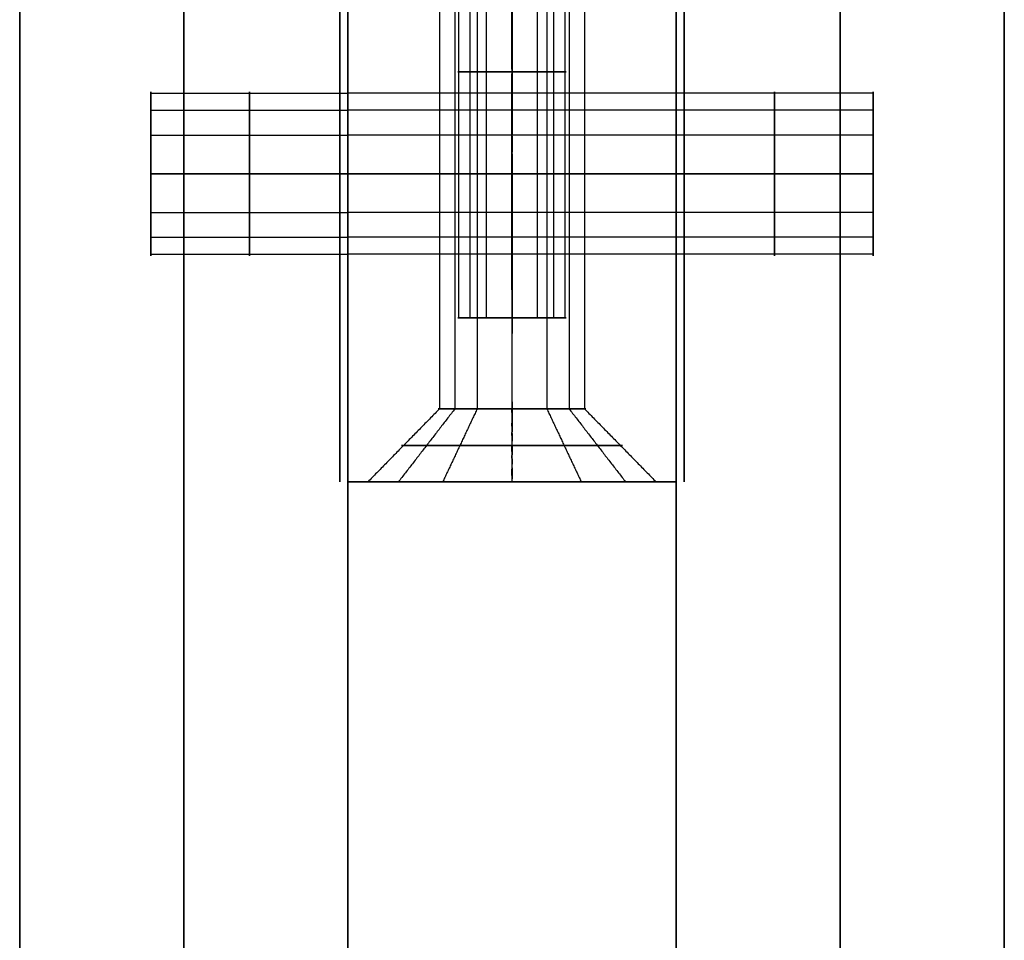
# Model space of a CAD drawing. Header units: millimetres. Extents: x -448 to 1378, y -985 to 990.
# Tile 92 of 117: x 900 to 930, y 141 to 169. Entities that reach past the tile are written whole.
import ezdxf

# ---------------------------------------------------------------- set-up
doc = ezdxf.new("R2010")
doc.units = ezdxf.units.MM
doc.header["$MEASUREMENT"] = 0
for name, color, linetype in [('IGES level 14', 8, 'Continuous'), ('IGES level 2', 8, 'Continuous'), ('IGES level 4', 8, 'Continuous'), ('IGES level 8', 8, 'Continuous')]:
    doc.layers.add(name, color=color, linetype=linetype)

msp = doc.modelspace()

# ---------------------------------------------------------------- linework, layer by layer
at = {"layer": 'IGES level 14'}
for points in [[(909.75, 175, -195), (909.75, 165, -195), (909.75, 155, -195)], [(909.75, 155, -185), (909.75, 165, -185), (909.75, 175, -185)], [(909.75, 175, -190), (909.75, 165, -190), (909.75, 155, -190)], [(920.25, 155, -195), (920.25, 165, -195), (920.25, 175, -195)], [(920.25, 175, -185), (920.25, 165, -185), (920.25, 155, -185)], [(920.25, 155, -190), (920.25, 165, -190), (920.25, 175, -190)], [(909.75, 165, -195), (909.75, 165, -190), (909.75, 165, -185)], [(920.25, 165, -185), (920.25, 165, -190), (920.25, 165, -195)], [(909.75, 155, -195), (909.75, 155, -190), (909.75, 155, -185)], [(920.25, 155, -185), (920.25, 155, -190), (920.25, 155, -195)]]:
    msp.add_open_spline(points, degree=2, dxfattribs=at)
at = {"layer": 'IGES level 2'}
for points in [[(920, -985, -20), (920, 0, -20), (920, 985, -20)], [(920, 985, 20), (920, 0, 20), (920, -985, 20)], [(920, -985, 20), (920, 0, 20), (920, 985, 20)], [(920, 985, -20), (920, 0, -20), (920, -985, -20)], [(925, 985, 20), (925, 0, 20), (925, -985, 20)], [(925, -985, -20), (925, 0, -20), (925, 985, -20)], [(930, 985, 20), (930, 0, 20), (930, -985, 20)], [(930, -985, -20), (930, 0, -20), (930, 985, -20)], [(930, -985, -20), (930, 0, -20), (930, 985, -20)], [(930, 985, 20), (930, 0, 20), (930, -985, 20)], [(920, -221.7), (920, -25), (920, 171.7)], [(930, -221.7), (930, -25), (930, 171.7)], [(926, 166.845, 10.119), (923, 166.845, 10.119), (920, 166.845, 10.119)], [(926, 166.845, -11.094), (923, 166.845, -11.094), (920, 166.845, -11.094)], [(926, 166.326, 12.193), (923, 166.326, 12.193), (920, 166.326, 12.193)], [(926, 166.326, -9.021), (923, 166.326, -9.021), (920, 166.326, -9.021)], [(926, 165.572, 8.402), (923, 165.572, 8.402), (920, 165.572, 8.402)], [(926, 165.572, -12.811), (923, 165.572, -12.811), (920, 165.572, -12.811)], [(926, 164.393, -13.107), (923, 164.393, -13.107), (920, 164.393, -13.107)], [(920, 164.393, -8.107), (923, 164.393, -8.107), (926, 164.393, -8.107)], [(926, 164.393, 8.107), (923, 164.393, 8.107), (920, 164.393, 8.107)], [(920, 164.393, 13.107), (923, 164.393, 13.107), (926, 164.393, 13.107)], [(920, 164.393, 8.107), (923, 164.393, 8.107), (926, 164.393, 8.107)], [(926, 164.393, 13.107), (923, 164.393, 13.107), (920, 164.393, 13.107)], [(920, 164.393, -13.107), (923, 164.393, -13.107), (926, 164.393, -13.107)], [(926, 164.393, -8.107), (923, 164.393, -8.107), (920, 164.393, -8.107)], [(926, 163.215, -12.811), (923, 163.215, -12.811), (920, 163.215, -12.811)], [(926, 163.215, 8.402), (923, 163.215, 8.402), (920, 163.215, 8.402)], [(926, 162.461, -9.021), (923, 162.461, -9.021), (920, 162.461, -9.021)], [(926, 162.461, 12.193), (923, 162.461, 12.193), (920, 162.461, 12.193)], [(926, 161.941, -11.094), (923, 161.941, -11.094), (920, 161.941, -11.094)], [(926, 161.941, 10.119), (923, 161.941, 10.119), (920, 161.941, 10.119)]]:
    msp.add_open_spline(points, degree=2, dxfattribs=at)
for points, weights, knots in [([(920, 164.393, -13.107), (920, 161.893, -13.107), (920, 161.893, -10.607), (920, 161.893, -8.107), (920, 164.393, -8.107), (920, 166.893, -8.107), (920, 166.893, -10.607), (920, 166.893, -13.107), (920, 164.393, -13.107)], [1, 0.707106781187, 1, 0.707106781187, 1, 0.707106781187, 1, 0.707106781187, 1], [0, 0, 0, 1.570796, 1.570796, 3.141593, 3.141593, 4.712389, 4.712389, 6.283185, 6.283185, 6.283185]), ([(920, 164.393, 8.107), (920, 161.893, 8.107), (920, 161.893, 10.607), (920, 161.893, 13.107), (920, 164.393, 13.107), (920, 166.893, 13.107), (920, 166.893, 10.607), (920, 166.893, 8.107), (920, 164.393, 8.107)], [1, 0.707106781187, 1, 0.707106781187, 1, 0.707106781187, 1, 0.707106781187, 1], [0, 0, 0, 1.570796, 1.570796, 3.141593, 3.141593, 4.712389, 4.712389, 6.283185, 6.283185, 6.283185]), ([(920, 164.393, 13.107), (920, 166.893, 13.107), (920, 166.893, 10.607), (920, 166.893, 8.107), (920, 164.393, 8.107)], [1, 0.707106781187, 1, 0.707106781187, 1], [-3.141593, -3.141593, -3.141593, -1.570796, -1.570796, 0, 0, 0]), ([(920, 164.393, -8.107), (920, 166.893, -8.107), (920, 166.893, -10.607), (920, 166.893, -13.107), (920, 164.393, -13.107)], [1, 0.707106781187, 1, 0.707106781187, 1], [-3.141593, -3.141593, -3.141593, -1.570796, -1.570796, 0, 0, 0]), ([(923, 164.393, 13.107), (923, 165.576, 13.107), (923, 166.326, 12.193), (923, 167.076, 11.279), (923, 166.845, 10.119), (923, 166.615, 8.959), (923, 165.572, 8.402), (923, 165.02, 8.107), (923, 164.393, 8.107)], [1, 0.903989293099, 1, 0.903989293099, 1, 0.903989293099, 1, 0.94674670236, 0.952568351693], [0, 0, 0, 0.883573, 0.883573, 1.767146, 1.767146, 2.650719, 2.650719, 3.140801, 3.140801, 3.140801]), ([(923, 164.393, -8.107), (923, 165.576, -8.107), (923, 166.326, -9.021), (923, 167.076, -9.935), (923, 166.845, -11.094), (923, 166.615, -12.254), (923, 165.572, -12.811), (923, 165.02, -13.107), (923, 164.393, -13.107)], [1, 0.903989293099, 1, 0.903989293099, 1, 0.903989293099, 1, 0.94674670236, 0.952568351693], [0, 0, 0, 0.883573, 0.883573, 1.767146, 1.767146, 2.650719, 2.650719, 3.140801, 3.140801, 3.140801]), ([(926, 164.393, 8.107), (926, 166.893, 8.107), (926, 166.893, 10.607), (926, 166.893, 13.107), (926, 164.393, 13.107)], [1, 0.707106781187, 1, 0.707106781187, 1], [-7.283185, -7.283185, -7.283185, -5.712389, -5.712389, -4.141593, -4.141593, -4.141593]), ([(926, 164.393, -13.107), (926, 166.893, -13.107), (926, 166.893, -10.607), (926, 166.893, -8.107), (926, 164.393, -8.107)], [1, 0.707106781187, 1, 0.707106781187, 1], [-7.283185, -7.283185, -7.283185, -5.712389, -5.712389, -4.141593, -4.141593, -4.141593]), ([(920, 164.393, -13.107), (920, 161.893, -13.107), (920, 161.893, -10.607), (920, 161.893, -8.107), (920, 164.393, -8.107)], [1, 0.707106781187, 1, 0.707106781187, 1], [-4.141593, -4.141593, -4.141593, -2.570796, -2.570796, -1, -1, -1]), ([(920, 164.393, 8.107), (920, 161.893, 8.107), (920, 161.893, 10.607), (920, 161.893, 13.107), (920, 164.393, 13.107)], [1, 0.707106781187, 1, 0.707106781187, 1], [-4.141593, -4.141593, -4.141593, -2.570796, -2.570796, -1, -1, -1]), ([(923, 164.393, -13.107), (923, 163.767, -13.107), (923, 163.215, -12.811), (923, 162.172, -12.254), (923, 161.941, -11.094), (923, 161.711, -9.935), (923, 162.461, -9.021), (923, 163.211, -8.107), (923, 164.393, -8.107)], [0.952568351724, 0.946746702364, 1, 0.903989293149, 1, 0.903989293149, 1, 0.903989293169, 0.99999999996], [3.142384, 3.142384, 3.142384, 3.632467, 3.632467, 4.516039, 4.516039, 5.399612, 5.399612, 6.283185, 6.283185, 6.283185]), ([(923, 164.393, 8.107), (923, 163.767, 8.107), (923, 163.215, 8.402), (923, 162.172, 8.959), (923, 161.941, 10.119), (923, 161.711, 11.279), (923, 162.461, 12.193), (923, 163.211, 13.107), (923, 164.393, 13.107)], [0.952568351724, 0.946746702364, 1, 0.903989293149, 1, 0.903989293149, 1, 0.903989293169, 0.99999999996], [3.142384, 3.142384, 3.142384, 3.632467, 3.632467, 4.516039, 4.516039, 5.399612, 5.399612, 6.283185, 6.283185, 6.283185]), ([(926, 164.393, -8.107), (926, 161.893, -8.107), (926, 161.893, -10.607), (926, 161.893, -13.107), (926, 164.393, -13.107)], [1, 0.707106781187, 1, 0.707106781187, 1], [-8.283185, -8.283185, -8.283185, -6.712389, -6.712389, -5.141593, -5.141593, -5.141593]), ([(926, 164.393, 13.107), (926, 161.893, 13.107), (926, 161.893, 10.607), (926, 161.893, 8.107), (926, 164.393, 8.107)], [1, 0.707106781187, 1, 0.707106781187, 1], [-8.283185, -8.283185, -8.283185, -6.712389, -6.712389, -5.141593, -5.141593, -5.141593])]:
    msp.add_rational_spline(points, weights, degree=2, knots=knots, dxfattribs=at)
at = {"layer": 'IGES level 4'}
for points in [[(900, -985, 20), (900, 0, 20), (900, 985, 20)], [(900, 985, -20), (900, 0, -20), (900, -985, -20)], [(900, -985, 20), (900, 0, 20), (900, 985, 20)], [(900, 985, -20), (900, 0, -20), (900, -985, -20)], [(905, 985, 20), (905, 0, 20), (905, -985, 20)], [(905, -985, -20), (905, 0, -20), (905, 985, -20)], [(910, -985, 20), (910, 0, 20), (910, 985, 20)], [(910, 985, -20), (910, 0, -20), (910, -985, -20)], [(910, 985, 20), (910, 0, 20), (910, -985, 20)], [(910, -985, -20), (910, 0, -20), (910, 985, -20)], [(910, -221.7), (910, -25), (910, 171.7)], [(900, -219.75), (900, -25), (900, 169.75)], [(904, 166.845, -10.119), (907, 166.845, -10.119), (910, 166.845, -10.119)], [(904, 166.845, 11.094), (907, 166.845, 11.094), (910, 166.845, 11.094)], [(904, 166.326, -12.193), (907, 166.326, -12.193), (910, 166.326, -12.193)], [(904, 166.326, 9.021), (907, 166.326, 9.021), (910, 166.326, 9.021)], [(904, 165.572, -8.402), (907, 165.572, -8.402), (910, 165.572, -8.402)], [(904, 165.572, 12.811), (907, 165.572, 12.811), (910, 165.572, 12.811)], [(904, 164.393, 13.107), (907, 164.393, 13.107), (910, 164.393, 13.107)], [(910, 164.393, 8.107), (907, 164.393, 8.107), (904, 164.393, 8.107)], [(904, 164.393, -8.107), (907, 164.393, -8.107), (910, 164.393, -8.107)], [(910, 164.393, -13.107), (907, 164.393, -13.107), (904, 164.393, -13.107)], [(910, 164.393, -8.107), (907, 164.393, -8.107), (904, 164.393, -8.107)], [(904, 164.393, -13.107), (907, 164.393, -13.107), (910, 164.393, -13.107)], [(910, 164.393, 13.107), (907, 164.393, 13.107), (904, 164.393, 13.107)], [(904, 164.393, 8.107), (907, 164.393, 8.107), (910, 164.393, 8.107)], [(904, 163.215, 12.811), (907, 163.215, 12.811), (910, 163.215, 12.811)], [(904, 163.215, -8.402), (907, 163.215, -8.402), (910, 163.215, -8.402)], [(904, 162.461, 9.021), (907, 162.461, 9.021), (910, 162.461, 9.021)], [(904, 162.461, -12.193), (907, 162.461, -12.193), (910, 162.461, -12.193)], [(904, 161.941, 11.094), (907, 161.941, 11.094), (910, 161.941, 11.094)], [(904, 161.941, -10.119), (907, 161.941, -10.119), (910, 161.941, -10.119)]]:
    msp.add_open_spline(points, degree=2, dxfattribs=at)
for points, weights, knots in [([(904, 164.393, -8.107), (904, 166.893, -8.107), (904, 166.893, -10.607), (904, 166.893, -13.107), (904, 164.393, -13.107)], [1, 0.707106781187, 1, 0.707106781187, 1], [-7.283185, -7.283185, -7.283185, -5.712389, -5.712389, -4.141593, -4.141593, -4.141593]), ([(904, 164.393, 13.107), (904, 166.893, 13.107), (904, 166.893, 10.607), (904, 166.893, 8.107), (904, 164.393, 8.107)], [1, 0.707106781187, 1, 0.707106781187, 1], [-7.283185, -7.283185, -7.283185, -5.712389, -5.712389, -4.141593, -4.141593, -4.141593]), ([(907, 164.393, -13.107), (907, 165.576, -13.107), (907, 166.326, -12.193), (907, 167.076, -11.279), (907, 166.845, -10.119), (907, 166.615, -8.959), (907, 165.572, -8.402), (907, 165.02, -8.107), (907, 164.393, -8.107)], [1, 0.903989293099, 1, 0.903989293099, 1, 0.903989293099, 1, 0.94674670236, 0.952568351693], [0, 0, 0, 0.883573, 0.883573, 1.767146, 1.767146, 2.650719, 2.650719, 3.140801, 3.140801, 3.140801]), ([(907, 164.393, 8.107), (907, 165.576, 8.107), (907, 166.326, 9.021), (907, 167.076, 9.935), (907, 166.845, 11.094), (907, 166.615, 12.254), (907, 165.572, 12.811), (907, 165.02, 13.107), (907, 164.393, 13.107)], [1, 0.903989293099, 1, 0.903989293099, 1, 0.903989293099, 1, 0.94674670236, 0.952568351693], [0, 0, 0, 0.883573, 0.883573, 1.767146, 1.767146, 2.650719, 2.650719, 3.140801, 3.140801, 3.140801]), ([(910, 164.393, 13.107), (910, 161.893, 13.107), (910, 161.893, 10.607), (910, 161.893, 8.107), (910, 164.393, 8.107), (910, 166.893, 8.107), (910, 166.893, 10.607), (910, 166.893, 13.107), (910, 164.393, 13.107)], [1, 0.707106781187, 1, 0.707106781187, 1, 0.707106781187, 1, 0.707106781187, 1], [0, 0, 0, 1.570796, 1.570796, 3.141593, 3.141593, 4.712389, 4.712389, 6.283185, 6.283185, 6.283185]), ([(910, 164.393, -8.107), (910, 161.893, -8.107), (910, 161.893, -10.607), (910, 161.893, -13.107), (910, 164.393, -13.107), (910, 166.893, -13.107), (910, 166.893, -10.607), (910, 166.893, -8.107), (910, 164.393, -8.107)], [1, 0.707106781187, 1, 0.707106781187, 1, 0.707106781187, 1, 0.707106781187, 1], [0, 0, 0, 1.570796, 1.570796, 3.141593, 3.141593, 4.712389, 4.712389, 6.283185, 6.283185, 6.283185]), ([(910, 164.393, -13.107), (910, 166.893, -13.107), (910, 166.893, -10.607), (910, 166.893, -8.107), (910, 164.393, -8.107)], [1, 0.707106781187, 1, 0.707106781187, 1], [-3.141593, -3.141593, -3.141593, -1.570796, -1.570796, 0, 0, 0]), ([(910, 164.393, 8.107), (910, 166.893, 8.107), (910, 166.893, 10.607), (910, 166.893, 13.107), (910, 164.393, 13.107)], [1, 0.707106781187, 1, 0.707106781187, 1], [-3.141593, -3.141593, -3.141593, -1.570796, -1.570796, 0, 0, 0]), ([(904, 164.393, 8.107), (904, 161.893, 8.107), (904, 161.893, 10.607), (904, 161.893, 13.107), (904, 164.393, 13.107)], [1, 0.707106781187, 1, 0.707106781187, 1], [-8.283185, -8.283185, -8.283185, -6.712389, -6.712389, -5.141593, -5.141593, -5.141593]), ([(904, 164.393, -13.107), (904, 161.893, -13.107), (904, 161.893, -10.607), (904, 161.893, -8.107), (904, 164.393, -8.107)], [1, 0.707106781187, 1, 0.707106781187, 1], [-8.283185, -8.283185, -8.283185, -6.712389, -6.712389, -5.141593, -5.141593, -5.141593]), ([(907, 164.393, 13.107), (907, 163.767, 13.107), (907, 163.215, 12.811), (907, 162.172, 12.254), (907, 161.941, 11.094), (907, 161.711, 9.935), (907, 162.461, 9.021), (907, 163.211, 8.107), (907, 164.393, 8.107)], [0.952568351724, 0.946746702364, 1, 0.903989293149, 1, 0.903989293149, 1, 0.903989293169, 0.99999999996], [3.142384, 3.142384, 3.142384, 3.632467, 3.632467, 4.516039, 4.516039, 5.399612, 5.399612, 6.283185, 6.283185, 6.283185]), ([(907, 164.393, -8.107), (907, 163.767, -8.107), (907, 163.215, -8.402), (907, 162.172, -8.959), (907, 161.941, -10.119), (907, 161.711, -11.279), (907, 162.461, -12.193), (907, 163.211, -13.107), (907, 164.393, -13.107)], [0.952568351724, 0.946746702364, 1, 0.903989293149, 1, 0.903989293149, 1, 0.903989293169, 0.99999999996], [3.142384, 3.142384, 3.142384, 3.632467, 3.632467, 4.516039, 4.516039, 5.399612, 5.399612, 6.283185, 6.283185, 6.283185]), ([(910, 164.393, 13.107), (910, 161.893, 13.107), (910, 161.893, 10.607), (910, 161.893, 8.107), (910, 164.393, 8.107)], [1, 0.707106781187, 1, 0.707106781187, 1], [-4.141593, -4.141593, -4.141593, -2.570796, -2.570796, -1, -1, -1]), ([(910, 164.393, -8.107), (910, 161.893, -8.107), (910, 161.893, -10.607), (910, 161.893, -13.107), (910, 164.393, -13.107)], [1, 0.707106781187, 1, 0.707106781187, 1], [-4.141593, -4.141593, -4.141593, -2.570796, -2.570796, -1, -1, -1])]:
    msp.add_rational_spline(points, weights, degree=2, knots=knots, dxfattribs=at)
at = {"layer": 'IGES level 8'}
for points in [[(910, 155, -360.5), (910, 155, -170.75), (910, 155, 19), (910, 175, 19), (910, 195, 19), (910, 195, -82.875), (910, 195, -184.75), (910, 185, -184.75), (910, 175, -184.75), (910, 175, -190), (910, 175, -195.25), (910, 185, -195.25), (910, 195, -195.25), (910, 195, -277.875), (910, 195, -360.5), (910, 175, -360.5), (910, 155, -360.5)], [(920, 195, -184.75), (920, 185, -184.75), (920, 175, -184.75), (920, 175, -190), (920, 175, -195.25), (920, 185, -195.25), (920, 195, -195.25), (920, 195, -277.875), (920, 195, -360.5), (920, 175, -360.5), (920, 155, -360.5), (920, 155, -170.75), (920, 155, 19), (920, 175, 19), (920, 195, 19), (920, 195, -82.875), (920, 195, -184.75)]]:
    msp.add_open_spline(points, degree=2, knots=[0, 0, 0, 1, 1, 2, 2, 3, 3, 4, 4, 5, 5, 6, 6, 7, 7, 8, 8, 8], dxfattribs=at)
for points in [[(910, 155, -170.75), (910, 175, -170.75), (910, 195, -170.75)], [(910, 195, -360.5), (910, 175, -360.5), (910, 155, -360.5)], [(910, 195, 19), (910, 175, 19), (910, 155, 19)], [(912.793, 195, -117.439), (912.793, 176.115, -117.439), (912.793, 157.23, -117.439)], [(912.793, 195, -317.439), (912.793, 176.115, -317.439), (912.793, 157.23, -317.439)], [(913.261, 195, -115.573), (913.261, 176.115, -115.573), (913.261, 157.23, -115.573)], [(913.261, 195, -315.573), (913.261, 176.115, -315.573), (913.261, 157.23, -315.573)], [(913.939, 195, -118.984), (913.939, 176.115, -118.984), (913.939, 157.23, -118.984)], [(913.939, 195, -318.984), (913.939, 176.115, -318.984), (913.939, 157.23, -318.984)], [(915, 195, -319.25), (915, 176.115, -319.25), (915, 157.23, -319.25)], [(915, 157.23, -314.75), (915, 176.115, -314.75), (915, 195, -314.75)], [(915, 195, -119.25), (915, 176.115, -119.25), (915, 157.23, -119.25)], [(915, 157.23, -114.75), (915, 176.115, -114.75), (915, 195, -114.75)], [(915, 155, -360.5), (915, 175, -360.5), (915, 195, -360.5)], [(915, 157.23, -119.25), (915, 176.115, -119.25), (915, 195, -119.25)], [(915, 195, -114.75), (915, 176.115, -114.75), (915, 157.23, -114.75)], [(915, 157.23, -319.25), (915, 176.115, -319.25), (915, 195, -319.25)], [(915, 195, -314.75), (915, 176.115, -314.75), (915, 157.23, -314.75)], [(915, 155, 19), (915, 175, 19), (915, 195, 19)], [(916.061, 195, -318.984), (916.061, 176.115, -318.984), (916.061, 157.23, -318.984)], [(916.061, 195, -118.984), (916.061, 176.115, -118.984), (916.061, 157.23, -118.984)], [(916.739, 195, -315.573), (916.739, 176.115, -315.573), (916.739, 157.23, -315.573)], [(916.739, 195, -115.573), (916.739, 176.115, -115.573), (916.739, 157.23, -115.573)], [(917.207, 195, -317.439), (917.207, 176.115, -317.439), (917.207, 157.23, -317.439)], [(917.207, 195, -117.439), (917.207, 176.115, -117.439), (917.207, 157.23, -117.439)], [(920, 155, -170.75), (920, 175, -170.75), (920, 195, -170.75)], [(920, 155, -360.5), (920, 175, -360.5), (920, 195, -360.5)], [(920, 155, 19), (920, 175, 19), (920, 195, 19)], [(913.382, 160, -189.678), (913.382, 167.5, -189.678), (913.382, 175, -189.678)], [(913.725, 160, -191.047), (913.725, 167.5, -191.047), (913.725, 175, -191.047)], [(914.222, 160, -188.545), (914.222, 167.5, -188.545), (914.222, 175, -188.545)], [(915, 160, -188.35), (915, 167.5, -188.35), (915, 175, -188.35)], [(915, 175, -191.65), (915, 167.5, -191.65), (915, 160, -191.65)], [(915, 175, -188.35), (915, 167.5, -188.35), (915, 160, -188.35)], [(915, 160, -191.65), (915, 167.5, -191.65), (915, 175, -191.65)], [(915.778, 160, -188.545), (915.778, 167.5, -188.545), (915.778, 175, -188.545)], [(916.275, 160, -191.047), (916.275, 167.5, -191.047), (916.275, 175, -191.047)], [(916.618, 160, -189.678), (916.618, 167.5, -189.678), (916.618, 175, -189.678)], [(920, 166.845, 10.119), (915, 166.845, 10.119), (910, 166.845, 10.119)], [(920, 166.326, 12.193), (915, 166.326, 12.193), (910, 166.326, 12.193)], [(920, 165.572, 8.402), (915, 165.572, 8.402), (910, 165.572, 8.402)], [(920, 164.393, 8.107), (915, 164.393, 8.107), (910, 164.393, 8.107)], [(910, 164.393, 13.107), (915, 164.393, 13.107), (920, 164.393, 13.107)], [(910, 164.393, 8.107), (915, 164.393, 8.107), (920, 164.393, 8.107)], [(920, 164.393, 13.107), (915, 164.393, 13.107), (910, 164.393, 13.107)], [(920, 163.215, 8.402), (915, 163.215, 8.402), (910, 163.215, 8.402)], [(920, 162.461, 12.193), (915, 162.461, 12.193), (910, 162.461, 12.193)], [(920, 161.941, 10.119), (915, 161.941, 10.119), (910, 161.941, 10.119)], [(912.793, 157.23, -117.439), (911.7, 156.115, -117.656), (910.606, 155, -117.874)], [(912.793, 157.23, -317.439), (911.7, 156.115, -317.656), (910.606, 155, -317.874)], [(913.261, 157.23, -115.573), (912.399, 156.115, -114.865), (911.537, 155, -114.158)], [(913.261, 157.23, -315.573), (912.399, 156.115, -314.865), (911.537, 155, -314.158)], [(913.939, 157.23, -118.984), (913.414, 156.115, -119.968), (912.888, 155, -120.951)], [(913.939, 157.23, -318.984), (913.414, 156.115, -319.968), (912.888, 155, -320.951)], [(915, 157.23, -319.25), (915, 156.115, -320.365), (915, 155, -321.48)], [(915, 155, -312.52), (915, 156.115, -313.635), (915, 157.23, -314.75)], [(915, 157.23, -119.25), (915, 156.115, -120.365), (915, 155, -121.48)], [(915, 155, -112.52), (915, 156.115, -113.635), (915, 157.23, -114.75)], [(915, 155, -121.48), (915, 156.115, -120.365), (915, 157.23, -119.25)], [(915, 157.23, -114.75), (915, 156.115, -113.635), (915, 155, -112.52)], [(915, 155, -321.48), (915, 156.115, -320.365), (915, 157.23, -319.25)], [(915, 157.23, -314.75), (915, 156.115, -313.635), (915, 155, -312.52)], [(916.061, 157.23, -318.984), (916.586, 156.115, -319.968), (917.112, 155, -320.951)], [(916.061, 157.23, -118.984), (916.586, 156.115, -119.968), (917.112, 155, -120.951)], [(916.739, 157.23, -315.573), (917.601, 156.115, -314.865), (918.463, 155, -314.158)], [(916.739, 157.23, -115.573), (917.601, 156.115, -114.865), (918.463, 155, -114.158)], [(917.207, 157.23, -317.439), (918.3, 156.115, -317.656), (919.394, 155, -317.874)], [(917.207, 157.23, -117.439), (918.3, 156.115, -117.656), (919.394, 155, -117.874)], [(920, 155, -360.5), (915, 155, -360.5), (910, 155, -360.5)], [(910, 155, -360.5), (910, 155, -170.75), (910, 155, 19)], [(910, 155, 19), (915, 155, 19), (920, 155, 19)], [(920, 155, -170.75), (915, 155, -170.75), (910, 155, -170.75)], [(910, 155, -360.5), (915, 155, -360.5), (920, 155, -360.5)], [(910, 155, 19), (915, 155, 19), (920, 155, 19)], [(915, 155, 19), (915, 155, -46.76), (915, 155, -112.52)], [(915, 155, -121.48), (915, 155, -217), (915, 155, -312.52)], [(915, 155, -321.48), (915, 155, -340.99), (915, 155, -360.5)], [(920, 155, 19), (920, 155, -170.75), (920, 155, -360.5)]]:
    msp.add_open_spline(points, degree=2, dxfattribs=at)
for points, weights, knots in [([(915, 167.5, -191.65), (914.22, 167.5, -191.65), (913.725, 167.5, -191.047), (913.229, 167.5, -190.443), (913.382, 167.5, -189.678), (913.534, 167.5, -188.913), (914.222, 167.5, -188.545), (914.587, 167.5, -188.35), (915, 167.5, -188.35)], [1, 0.903989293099, 1, 0.903989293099, 1, 0.903989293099, 1, 0.94674670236, 0.952568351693], [0, 0, 0, 0.883573, 0.883573, 1.767146, 1.767146, 2.650719, 2.650719, 3.140801, 3.140801, 3.140801]), ([(915, 167.5, -188.35), (915.413, 167.5, -188.35), (915.778, 167.5, -188.545), (916.466, 167.5, -188.913), (916.618, 167.5, -189.678), (916.771, 167.5, -190.443), (916.275, 167.5, -191.047), (915.78, 167.5, -191.65), (915, 167.5, -191.65)], [0.952568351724, 0.946746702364, 1, 0.903989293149, 1, 0.903989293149, 1, 0.903989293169, 0.99999999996], [3.142384, 3.142384, 3.142384, 3.632467, 3.632467, 4.516039, 4.516039, 5.399612, 5.399612, 6.283185, 6.283185, 6.283185]), ([(910, 164.393, 8.107), (910, 166.893, 8.107), (910, 166.893, 10.607), (910, 166.893, 13.107), (910, 164.393, 13.107), (910, 161.893, 13.107), (910, 161.893, 10.607), (910, 161.893, 8.107), (910, 164.393, 8.107)], [1, 0.707106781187, 1, 0.707106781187, 1, 0.707106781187, 1, 0.707106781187, 1], [0, 0, 0, 1.570796, 1.570796, 3.141593, 3.141593, 4.712389, 4.712389, 6.283185, 6.283185, 6.283185]), ([(910, 164.393, 13.107), (910, 166.893, 13.107), (910, 166.893, 10.607), (910, 166.893, 8.107), (910, 164.393, 8.107)], [1, 0.707106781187, 1, 0.707106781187, 1], [-3.141593, -3.141593, -3.141593, -1.570796, -1.570796, 0, 0, 0]), ([(915, 164.393, 13.107), (915, 165.576, 13.107), (915, 166.326, 12.193), (915, 167.076, 11.279), (915, 166.845, 10.119), (915, 166.615, 8.959), (915, 165.572, 8.402), (915, 165.02, 8.107), (915, 164.393, 8.107)], [1, 0.903989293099, 1, 0.903989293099, 1, 0.903989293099, 1, 0.94674670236, 0.952568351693], [0, 0, 0, 0.883573, 0.883573, 1.767146, 1.767146, 2.650719, 2.650719, 3.140801, 3.140801, 3.140801]), ([(920, 164.393, 13.107), (920, 161.893, 13.107), (920, 161.893, 10.607), (920, 161.893, 8.107), (920, 164.393, 8.107), (920, 166.893, 8.107), (920, 166.893, 10.607), (920, 166.893, 13.107), (920, 164.393, 13.107)], [1, 0.707106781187, 1, 0.707106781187, 1, 0.707106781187, 1, 0.707106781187, 1], [0, 0, 0, 1.570796, 1.570796, 3.141593, 3.141593, 4.712389, 4.712389, 6.283185, 6.283185, 6.283185]), ([(920, 164.393, 8.107), (920, 166.893, 8.107), (920, 166.893, 10.607), (920, 166.893, 13.107), (920, 164.393, 13.107)], [1, 0.707106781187, 1, 0.707106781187, 1], [-7.283185, -7.283185, -7.283185, -5.712389, -5.712389, -4.141593, -4.141593, -4.141593]), ([(910, 164.393, 8.107), (910, 161.893, 8.107), (910, 161.893, 10.607), (910, 161.893, 13.107), (910, 164.393, 13.107)], [1, 0.707106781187, 1, 0.707106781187, 1], [-4.141593, -4.141593, -4.141593, -2.570796, -2.570796, -1, -1, -1]), ([(915, 164.393, 8.107), (915, 163.767, 8.107), (915, 163.215, 8.402), (915, 162.172, 8.959), (915, 161.941, 10.119), (915, 161.711, 11.279), (915, 162.461, 12.193), (915, 163.211, 13.107), (915, 164.393, 13.107)], [0.952568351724, 0.946746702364, 1, 0.903989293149, 1, 0.903989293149, 1, 0.903989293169, 0.99999999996], [3.142384, 3.142384, 3.142384, 3.632467, 3.632467, 4.516039, 4.516039, 5.399612, 5.399612, 6.283185, 6.283185, 6.283185]), ([(920, 164.393, 13.107), (920, 161.893, 13.107), (920, 161.893, 10.607), (920, 161.893, 8.107), (920, 164.393, 8.107)], [1, 0.707106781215, 1, 0.707106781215, 1], [-8.283185, -8.283185, -8.283185, -6.712389, -6.712389, -5.141593, -5.141593, -5.141593]), ([(915, 160, -188.35), (913.35, 160, -188.35), (913.35, 160, -190), (913.35, 160, -191.65), (915, 160, -191.65)], [1, 0.707106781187, 1, 0.707106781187, 1], [-7.283185, -7.283185, -7.283185, -5.712389, -5.712389, -4.141593, -4.141593, -4.141593]), ([(915, 160, -191.65), (916.65, 160, -191.65), (916.65, 160, -190), (916.65, 160, -188.35), (915, 160, -188.35)], [1, 0.707106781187, 1, 0.707106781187, 1], [-8.283185, -8.283185, -8.283185, -6.712389, -6.712389, -5.141593, -5.141593, -5.141593]), ([(915, 157.23, -114.75), (912.75, 157.23, -114.75), (912.75, 157.23, -117), (912.75, 157.23, -119.25), (915, 157.23, -119.25)], [1, 0.707106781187, 1, 0.707106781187, 1], [-3.141593, -3.141593, -3.141593, -1.570796, -1.570796, 0, 0, 0]), ([(915, 157.23, -119.25), (912.75, 157.23, -119.25), (912.75, 157.23, -117), (912.75, 157.23, -114.75), (915, 157.23, -114.75)], [1, 0.707106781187, 1, 0.707106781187, 1], [-7.283185, -7.283185, -7.283185, -5.712389, -5.712389, -4.141593, -4.141593, -4.141593]), ([(915, 157.23, -314.75), (912.75, 157.23, -314.75), (912.75, 157.23, -317), (912.75, 157.23, -319.25), (915, 157.23, -319.25)], [1, 0.707106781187, 1, 0.707106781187, 1], [-3.141593, -3.141593, -3.141593, -1.570796, -1.570796, 0, 0, 0]), ([(915, 157.23, -319.25), (912.75, 157.23, -319.25), (912.75, 157.23, -317), (912.75, 157.23, -314.75), (915, 157.23, -314.75)], [1, 0.707106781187, 1, 0.707106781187, 1], [-7.283185, -7.283185, -7.283185, -5.712389, -5.712389, -4.141593, -4.141593, -4.141593]), ([(915, 157.23, -314.75), (917.25, 157.23, -314.75), (917.25, 157.23, -317), (917.25, 157.23, -319.25), (915, 157.23, -319.25)], [1, 0.707106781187, 1, 0.707106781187, 1], [-8.283185, -8.283185, -8.283185, -6.712389, -6.712389, -5.141593, -5.141593, -5.141593]), ([(915, 157.23, -319.25), (917.25, 157.23, -319.25), (917.25, 157.23, -317), (917.25, 157.23, -314.75), (915, 157.23, -314.75)], [1, 0.707106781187, 1, 0.707106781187, 1], [-4.141593, -4.141593, -4.141593, -2.570796, -2.570796, -1, -1, -1]), ([(915, 157.23, -114.75), (917.25, 157.23, -114.75), (917.25, 157.23, -117), (917.25, 157.23, -119.25), (915, 157.23, -119.25)], [1, 0.707106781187, 1, 0.707106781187, 1], [-8.283185, -8.283185, -8.283185, -6.712389, -6.712389, -5.141593, -5.141593, -5.141593]), ([(915, 157.23, -119.25), (917.25, 157.23, -119.25), (917.25, 157.23, -117), (917.25, 157.23, -114.75), (915, 157.23, -114.75)], [1, 0.707106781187, 1, 0.707106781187, 1], [-4.141593, -4.141593, -4.141593, -2.570796, -2.570796, -1, -1, -1]), ([(915, 156.115, -113.635), (913.408, 156.115, -113.635), (912.399, 156.115, -114.865), (911.389, 156.115, -116.096), (911.7, 156.115, -117.656), (912.01, 156.115, -119.217), (913.414, 156.115, -119.968), (914.157, 156.115, -120.365), (915, 156.115, -120.365)], [1, 0.903989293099, 1, 0.903989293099, 1, 0.903989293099, 1, 0.94674670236, 0.952568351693], [0, 0, 0, 0.883573, 0.883573, 1.767146, 1.767146, 2.650719, 2.650719, 3.140801, 3.140801, 3.140801]), ([(915, 156.115, -313.635), (913.408, 156.115, -313.635), (912.399, 156.115, -314.865), (911.389, 156.115, -316.096), (911.7, 156.115, -317.656), (912.01, 156.115, -319.217), (913.414, 156.115, -319.968), (914.157, 156.115, -320.365), (915, 156.115, -320.365)], [1, 0.903989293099, 1, 0.903989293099, 1, 0.903989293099, 1, 0.94674670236, 0.952568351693], [0, 0, 0, 0.883573, 0.883573, 1.767146, 1.767146, 2.650719, 2.650719, 3.140801, 3.140801, 3.140801]), ([(915, 156.115, -320.365), (915.843, 156.115, -320.365), (916.586, 156.115, -319.968), (917.99, 156.115, -319.217), (918.3, 156.115, -317.656), (918.611, 156.115, -316.096), (917.601, 156.115, -314.865), (916.592, 156.115, -313.635), (915, 156.115, -313.635)], [0.952568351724, 0.946746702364, 1, 0.903989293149, 1, 0.903989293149, 1, 0.903989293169, 0.99999999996], [3.142384, 3.142384, 3.142384, 3.632467, 3.632467, 4.516039, 4.516039, 5.399612, 5.399612, 6.283185, 6.283185, 6.283185]), ([(915, 156.115, -120.365), (915.843, 156.115, -120.365), (916.586, 156.115, -119.968), (917.99, 156.115, -119.217), (918.3, 156.115, -117.656), (918.611, 156.115, -116.096), (917.601, 156.115, -114.865), (916.592, 156.115, -113.635), (915, 156.115, -113.635)], [0.952568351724, 0.946746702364, 1, 0.903989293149, 1, 0.903989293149, 1, 0.903989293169, 0.99999999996], [3.142384, 3.142384, 3.142384, 3.632467, 3.632467, 4.516039, 4.516039, 5.399612, 5.399612, 6.283185, 6.283185, 6.283185]), ([(915, 155, -121.48), (919.48, 155, -121.48), (919.48, 155, -117), (919.48, 155, -112.52), (915, 155, -112.52), (910.52, 155, -112.52), (910.52, 155, -117), (910.52, 155, -121.48), (915, 155, -121.48)], [1, 0.707106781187, 1, 0.707106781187, 1, 0.707106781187, 1, 0.707106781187, 1], [0, 0, 0, 1.570796, 1.570796, 3.141593, 3.141593, 4.712389, 4.712389, 6.283185, 6.283185, 6.283185]), ([(915, 155, -321.48), (919.48, 155, -321.48), (919.48, 155, -317), (919.48, 155, -312.52), (915, 155, -312.52), (910.52, 155, -312.52), (910.52, 155, -317), (910.52, 155, -321.48), (915, 155, -321.48)], [1, 0.707106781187, 1, 0.707106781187, 1, 0.707106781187, 1, 0.707106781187, 1], [0, 0, 0, 1.570796, 1.570796, 3.141593, 3.141593, 4.712389, 4.712389, 6.283185, 6.283185, 6.283185]), ([(915, 155, -112.52), (910.52, 155, -112.52), (910.52, 155, -117), (910.52, 155, -121.48), (915, 155, -121.48)], [1, 0.707106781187, 1, 0.707106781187, 1], [-3.141593, -3.141593, -3.141593, -1.570796, -1.570796, 0, 0, 0]), ([(915, 155, -312.52), (910.52, 155, -312.52), (910.52, 155, -317), (910.52, 155, -321.48), (915, 155, -321.48)], [1, 0.707106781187, 1, 0.707106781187, 1], [-3.141593, -3.141593, -3.141593, -1.570796, -1.570796, 0, 0, 0]), ([(915, 155, -321.48), (919.48, 155, -321.48), (919.48, 155, -317), (919.48, 155, -312.52), (915, 155, -312.52)], [1, 0.707106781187, 1, 0.707106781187, 1], [-4.141593, -4.141593, -4.141593, -2.570796, -2.570796, -1, -1, -1]), ([(915, 155, -121.48), (919.48, 155, -121.48), (919.48, 155, -117), (919.48, 155, -112.52), (915, 155, -112.52)], [1, 0.707106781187, 1, 0.707106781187, 1], [-4.141593, -4.141593, -4.141593, -2.570796, -2.570796, -1, -1, -1])]:
    msp.add_rational_spline(points, weights, degree=2, knots=knots, dxfattribs=at)

doc.saveas('drawing.dxf')
